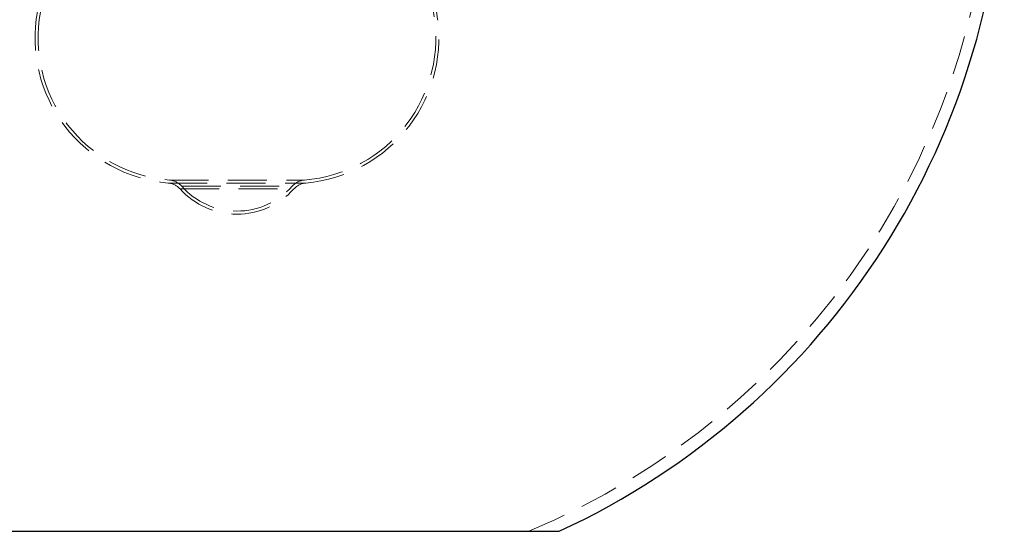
# Model space of a CAD drawing. Header units: millimetres. Extents: x 373 to 928, y 275 to 747.
# Tile 22 of 117: x 448 to 480, y 352 to 369. Entities that reach past the tile are written whole.
import ezdxf

# ---------------------------------------------------------------- set-up
doc = ezdxf.new("R2010")
doc.units = ezdxf.units.MM
doc.linetypes.add('HIDDEN', pattern=[1.905, 1.27, -0.635])

msp = doc.modelspace()

# ---------------------------------------------------------------- linework, layer by layer
at = {"color": 7, "linetype": 'HIDDEN', "lineweight": 18}
for p, q in [((452.731, 363.519), (457.128, 363.519)), ((452.687, 363.422), (457.171, 363.422)), ((453.08, 363.227), (456.78, 363.227)), ((453.133, 363.318), (456.725, 363.318))]:
    msp.add_line(p, q, dxfattribs=at)
at = {"color": 7, "linetype": 'Continuous', "lineweight": 25}
msp.add_line((444.43, 352.078), (465.43, 352.078), dxfattribs=at)
for start, end in [(96.3701, 245.1654), (294.8346, 0)]:
    msp.add_arc((454.93, 374.766), 25, start, end, dxfattribs=at)
at = {"color": 7, "linetype": 'HIDDEN', "lineweight": 18}
for centre, radius, start, end in [((454.93, 374.766), 24.6, 92.5629, 247.2618), ((454.93, 374.766), 24.6, 292.7382, 0), ((453.096, 368.149), 4.745, 169.5807, 265.0349), ((453.096, 368.149), 4.645, 169.5807, 265.4656), ((456.763, 368.149), 4.645, 274.5344, 10.4193), ((456.763, 368.149), 4.745, 274.9651, 10.4193), ((452.682, 362.92), 0.6, 41.4656, 85.4656), ((457.178, 362.92), 0.6, 94.5344, 138.5344), ((452.634, 362.824), 0.6, 42.2134, 85.0349), ((454.93, 364.907), 2.5, 222.2134, 317.7866), ((454.93, 364.907), 2.4, 221.4656, 318.5344), ((457.226, 362.824), 0.6, 94.9651, 137.7866)]:
    msp.add_arc(centre, radius, start, end, dxfattribs=at)

doc.saveas('drawing.dxf')
